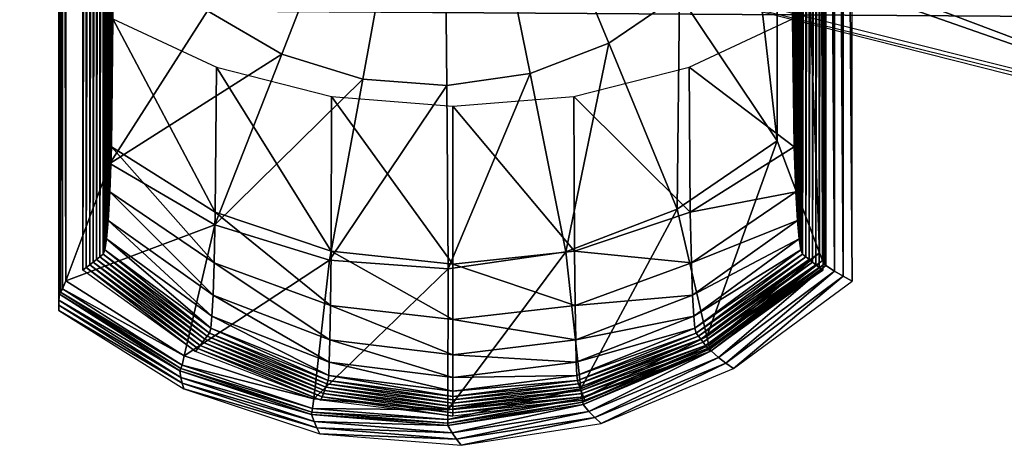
# Model space of a CAD drawing. Extents: x 0 to 60, y 12 to 112.
# Tile 15 of 43: x 0.66 to 13.39, y 53.34 to 58.83. Entities that reach past the tile are written whole.
import ezdxf

# ---------------------------------------------------------------- set-up
doc = ezdxf.new("R2010")
doc.units = 0
doc.header["$MEASUREMENT"] = 0
doc.layers.add('sanitari', color=7, linetype='CONTINUOUS', true_color=0xffffff)

msp = doc.modelspace()

# ---------------------------------------------------------------- meshes
at = {"layer": 'sanitari'}
mesh = msp.add_polyface(dxfattribs=at)
corners = [(6.125, 63.711, 28.351), (3.087, 68.476, 28.25), (3.087, 58.946, 28.25), (6.18, 57.985, 28.25), (7.257, 58.14, 28.25), (5.094, 58.066, 28.25), (4.047, 58.386, 28.25), (1.826, 70.448, 28.149), (1.826, 56.974, 28.149), (6.198, 55.614, 28.149), (4.663, 55.729, 28.149), (3.183, 56.182, 28.149), (1.256, 71.961, 28.048), (1.256, 55.461, 28.048), (1.215, 72.067, 28.003), (1.215, 55.355, 28.003), (1.189, 72.108, 27.959), (1.189, 55.315, 27.959), (1.174, 72.132, 27.915), (1.174, 55.29, 27.915), (1.168, 72.21, 27.414), (1.168, 55.212, 27.414), (1.168, 72.277, 26.913), (1.168, 55.145, 26.913), (1.168, 72.344, 26.411), (1.168, 55.079, 26.411), (1.478, 55.596, 26.411), (1.521, 71.792, 24.87), (1.521, 55.631, 24.87), (1.565, 71.757, 23.621), (1.565, 55.665, 23.621), (1.609, 71.722, 22.371), (1.609, 55.7, 22.371), (1.652, 71.688, 21.121), (1.652, 55.735, 21.121), (1.696, 71.653, 19.872), (1.696, 55.769, 19.872), (1.74, 71.618, 18.622), (1.74, 55.804, 18.622), (1.761, 71.562, 18.018), (1.761, 55.86, 18.018), (1.782, 71.421, 17.415), (1.782, 56.001, 17.415), (1.803, 71.181, 16.811), (1.803, 56.241, 16.811), (1.824, 70.813, 16.207), (1.824, 56.61, 16.207), (1.845, 70.232, 15.604), (1.845, 57.19, 15.604), (6.258, 55.676, 15.604), (4.692, 57.841, 15), (6.258, 57.715, 15), (3.188, 56.349, 15.604), (3.203, 58.218, 15), (4.685, 55.844, 15.604), (1.866, 58.845, 15), (1.866, 68.577, 15)]
mesh.append_faces([[corners[k] for k in face] for face in [(2, 7, 8), (5, 11, 10), (6, 8, 11), (8, 12, 13), (13, 14, 15), (15, 16, 17), (17, 18, 19), (19, 20, 21), (21, 22, 23), (23, 24, 25), (49, 50, 51), (54, 53, 50), (52, 55, 53), (48, 56, 55)]], dxfattribs={"vtx0": -1})
mesh.append_faces([[corners[k] for k in face] for face in [(26, 27, 28), (28, 29, 30), (30, 31, 32), (32, 33, 34), (34, 35, 36), (36, 37, 38), (38, 39, 40), (40, 41, 42), (42, 43, 44), (44, 45, 46), (46, 47, 48)]], dxfattribs={"vtx0": -1, "vtx1": -1})
mesh.append_faces([[corners[k] for k in face] for face in [(0, 1, 2), (0, 3, 4), (0, 5, 3), (0, 6, 5), (0, 2, 6)]], dxfattribs={"vtx0": -1, "vtx2": -1})
mesh.append_faces([[corners[k] for k in face] for face in [(3, 9, 4), (5, 10, 3), (6, 11, 5), (2, 8, 6), (52, 53, 54), (48, 55, 52)]], dxfattribs={"vtx1": -1})
mesh = msp.add_polyface(dxfattribs=at)
corners = [(6.125, 63.711, 28.351), (4.047, 69.036, 28.25), (3.087, 68.476, 28.25), (5.094, 69.356, 28.25), (6.18, 69.438, 28.25), (7.257, 69.282, 28.25), (1.826, 70.448, 28.149), (3.087, 58.946, 28.25), (3.183, 71.24, 28.149), (4.663, 71.693, 28.149), (6.198, 71.808, 28.149), (1.256, 71.961, 28.048), (1.826, 56.974, 28.149), (1.215, 72.067, 28.003), (1.256, 55.461, 28.048), (1.189, 72.108, 27.959), (1.215, 55.355, 28.003), (1.174, 72.132, 27.915), (1.189, 55.315, 27.959), (1.168, 72.21, 27.414), (1.174, 55.29, 27.915), (1.168, 72.277, 26.913), (1.168, 55.212, 27.414), (1.168, 72.344, 26.411), (1.168, 55.145, 26.913), (1.478, 71.826, 26.411), (1.521, 71.792, 24.87), (1.478, 55.596, 26.411), (1.565, 71.757, 23.621), (1.521, 55.631, 24.87), (1.609, 71.722, 22.371), (1.565, 55.665, 23.621), (1.652, 71.688, 21.121), (1.609, 55.7, 22.371), (1.696, 71.653, 19.872), (1.652, 55.735, 21.121), (1.74, 71.618, 18.622), (1.696, 55.769, 19.872), (1.761, 71.562, 18.018), (1.74, 55.804, 18.622), (1.782, 71.421, 17.415), (1.761, 55.86, 18.018), (1.803, 71.181, 16.811), (1.782, 56.001, 17.415), (1.824, 70.813, 16.207), (1.803, 56.241, 16.811), (3.188, 71.074, 15.604), (1.845, 70.232, 15.604), (1.824, 56.61, 16.207), (3.203, 69.205, 15), (1.866, 68.577, 15), (4.685, 71.579, 15.604), (4.692, 69.582, 15), (6.258, 69.707, 15), (1.845, 57.19, 15.604)]
mesh.append_faces([[corners[k] for k in face] for face in [(2, 8, 6), (1, 9, 8), (44, 46, 47), (47, 49, 50), (46, 52, 49), (51, 53, 52)]], dxfattribs={"vtx0": -1})
mesh.append_faces([[corners[k] for k in face] for face in [(0, 1, 2), (0, 3, 1), (0, 4, 3), (0, 5, 4)]], dxfattribs={"vtx0": -1, "vtx2": -1})
mesh.append_faces([[corners[k] for k in face] for face in [(2, 6, 7), (1, 8, 2), (3, 9, 1), (4, 10, 3), (6, 11, 12), (11, 13, 14), (13, 15, 16), (15, 17, 18), (17, 19, 20), (19, 21, 22), (21, 23, 24), (25, 26, 27), (46, 49, 47), (51, 52, 46)]], dxfattribs={"vtx1": -1})
mesh.append_faces([[corners[k] for k in face] for face in [(26, 28, 29), (28, 30, 31), (30, 32, 33), (32, 34, 35), (34, 36, 37), (36, 38, 39), (38, 40, 41), (40, 42, 43), (42, 44, 45), (44, 47, 48), (47, 50, 54)]], dxfattribs={"vtx1": -1, "vtx2": -1})
mesh = msp.add_polyface(dxfattribs=at)
corners = [(6.125, 63.711, 28.351), (8.275, 68.892, 28.25), (7.257, 69.282, 28.25), (9.188, 68.267, 28.25), (9.188, 59.155, 28.25), (7.719, 71.588, 28.149), (6.18, 69.438, 28.25), (9.159, 71.036, 28.149), (10.449, 70.153, 28.149), (10.449, 57.269, 28.149), (10.998, 71.6, 28.048), (10.998, 55.822, 28.048), (11.037, 55.721, 28.003), (11.037, 71.701, 28.003), (11.062, 55.682, 27.959), (11.062, 71.74, 27.959), (11.077, 55.659, 27.915), (11.077, 71.764, 27.915), (11.19, 55.584, 27.414), (11.19, 71.838, 27.414), (11.304, 55.521, 26.913), (11.304, 71.902, 26.913), (11.418, 55.457, 26.411), (11.418, 71.966, 26.411), (11.038, 71.826, 26.411), (10.994, 55.631, 24.87), (10.994, 71.792, 24.87), (10.95, 55.665, 23.621), (10.95, 71.757, 23.621), (10.907, 55.7, 22.371), (10.907, 71.722, 22.371), (10.863, 55.735, 21.121), (10.863, 71.688, 21.121), (10.82, 55.769, 19.872), (10.82, 71.653, 19.872), (10.776, 55.804, 18.622), (10.776, 71.618, 18.622), (10.755, 55.86, 18.018), (10.755, 71.562, 18.018), (10.734, 56.001, 17.415), (10.734, 71.421, 17.415), (10.713, 56.241, 16.811), (10.713, 71.181, 16.811), (10.692, 56.61, 16.207), (10.692, 70.813, 16.207), (10.67, 70.232, 15.604), (9.342, 71.729, 16.207), (10.67, 57.19, 15.604), (7.831, 71.579, 15.604), (7.823, 69.582, 15), (6.258, 71.747, 15.604), (6.258, 69.707, 15), (9.327, 71.074, 15.604), (9.313, 69.205, 15), (10.649, 68.577, 15), (10.649, 58.845, 15)]
mesh.append_faces([[corners[k] for k in face] for face in [(2, 7, 5), (1, 8, 7), (3, 9, 8), (8, 11, 10), (10, 12, 13), (13, 14, 15), (15, 16, 17), (17, 18, 19), (19, 20, 21), (21, 22, 23), (50, 49, 51), (48, 53, 49), (52, 54, 53), (45, 55, 54)]], dxfattribs={"vtx0": -1})
mesh.append_faces([[corners[k] for k in face] for face in [(24, 25, 26), (26, 27, 28), (28, 29, 30), (30, 31, 32), (32, 33, 34), (34, 35, 36), (36, 37, 38), (38, 39, 40), (40, 41, 42), (42, 43, 44), (44, 47, 45)]], dxfattribs={"vtx0": -1, "vtx1": -1})
mesh.append_faces([[corners[k] for k in face] for face in [(0, 1, 2), (0, 3, 1), (0, 4, 3)]], dxfattribs={"vtx0": -1, "vtx2": -1})
mesh.append_faces([[corners[k] for k in face] for face in [(2, 5, 6), (1, 7, 2), (3, 8, 1), (8, 10, 7), (44, 45, 46), (48, 49, 50), (52, 53, 48), (45, 54, 52)]], dxfattribs={"vtx1": -1})
mesh = msp.add_polyface(dxfattribs=at)
corners = [(6.125, 63.711, 28.351), (8.275, 58.531, 28.25), (9.188, 59.155, 28.25), (7.257, 58.14, 28.25), (10.449, 57.269, 28.149), (9.188, 68.267, 28.25), (9.159, 56.386, 28.149), (7.719, 55.834, 28.149), (6.198, 55.614, 28.149), (10.998, 55.822, 28.048), (10.449, 70.153, 28.149), (11.037, 55.721, 28.003), (10.998, 71.6, 28.048), (11.062, 55.682, 27.959), (11.037, 71.701, 28.003), (11.077, 55.659, 27.915), (11.062, 71.74, 27.959), (11.19, 55.584, 27.414), (11.077, 71.764, 27.915), (11.304, 55.521, 26.913), (11.19, 71.838, 27.414), (11.418, 55.457, 26.411), (11.304, 71.902, 26.913), (11.038, 55.596, 26.411), (10.994, 55.631, 24.87), (11.038, 71.826, 26.411), (10.95, 55.665, 23.621), (10.994, 71.792, 24.87), (10.907, 55.7, 22.371), (10.95, 71.757, 23.621), (10.863, 55.735, 21.121), (10.907, 71.722, 22.371), (10.82, 55.769, 19.872), (10.863, 71.688, 21.121), (10.776, 55.804, 18.622), (10.82, 71.653, 19.872), (10.755, 55.86, 18.018), (10.776, 71.618, 18.622), (10.734, 56.001, 17.415), (10.755, 71.562, 18.018), (10.713, 56.241, 16.811), (10.734, 71.421, 17.415), (10.692, 56.61, 16.207), (10.713, 71.181, 16.811), (9.342, 55.693, 16.207), (10.67, 57.19, 15.604), (10.692, 70.813, 16.207), (9.327, 56.349, 15.604), (10.649, 58.845, 15), (10.67, 70.232, 15.604), (9.313, 58.218, 15), (7.831, 55.844, 15.604), (7.823, 57.841, 15), (6.258, 55.676, 15.604), (6.258, 57.715, 15)]
mesh.append_faces([[corners[k] for k in face] for face in [(2, 6, 4), (1, 7, 6), (3, 8, 7), (40, 44, 42), (42, 47, 45), (45, 50, 48), (47, 52, 50), (51, 54, 52)]], dxfattribs={"vtx0": -1})
mesh.append_faces([[corners[k] for k in face] for face in [(0, 1, 2), (0, 3, 1)]], dxfattribs={"vtx0": -1, "vtx2": -1})
mesh.append_faces([[corners[k] for k in face] for face in [(2, 4, 5), (1, 6, 2), (3, 7, 1), (4, 9, 10), (9, 11, 12), (11, 13, 14), (13, 15, 16), (15, 17, 18), (17, 19, 20), (19, 21, 22), (23, 24, 25), (44, 47, 42), (47, 50, 45), (51, 52, 47), (53, 54, 51)]], dxfattribs={"vtx1": -1})
mesh.append_faces([[corners[k] for k in face] for face in [(24, 26, 27), (26, 28, 29), (28, 30, 31), (30, 32, 33), (32, 34, 35), (34, 36, 37), (36, 38, 39), (38, 40, 41), (40, 42, 43), (42, 45, 46), (45, 48, 49)]], dxfattribs={"vtx1": -1, "vtx2": -1})
mesh = msp.add_polyface(dxfattribs=at)
corners = [(8.424, 61.961, 10.72), (8.424, 61.99, 10.5), (8.424, 61.961, 9.378), (8.424, 62.075, 10.295), (8.424, 62.21, 10.119), (8.424, 62.386, 9.984), (8.424, 62.591, 9.899), (20, 61.961, 13.56), (6.47, 61.99, 13.56), (6.69, 61.961, 13.56), (20, 61.961, 1), (7.596, 61.961, 8.648), (8.023, 61.961, 9.378), (2.664, 61.961, 6.328), (1.85, 61.961, 6.459), (4.086, 61.961, 6.395), (5.441, 61.961, 6.827), (6.638, 61.961, 7.596), (20, 58.961, 1), (1.85, 58.961, 1), (0.66, 58.961, 0), (20, 58.836, 0), (20, 68.586, 0), (8.506, 59.383, 13.56), (18.703, 56.8, 13.56), (18.714, 56.875, 15), (8.506, 59.383, 15), (18.145, 61.961, 11.311), (18.153, 61.961, 11.245), (18.223, 61.387, 11.542), (18.118, 61.961, 11.542), (18.111, 61.961, 11.602), (18.189, 61.326, 11.925), (18.106, 61.961, 11.639), (18.073, 61.961, 11.925), (18.068, 61.961, 11.962), (18.153, 61.271, 12.307), (18.056, 61.961, 12.072), (18.05, 61.961, 12.126), (18.029, 61.961, 12.307), (18.027, 61.961, 12.325), (18.118, 61.222, 13.56), (17.986, 61.961, 13.56), (23.474, 56.473, 15), (16.604, 69.996, 15), (4.354, 62.047, 15), (16.604, 57.426, 15), (5.041, 61.47, 15), (8.537, 59.452, 15)]
mesh.append_faces([[corners[k] for k in face] for face in [(23, 24, 25, 26)]])
mesh.append_faces([[corners[k] for k in face] for face in [(7, 8, 9), (9, 10, 7), (11, 2, 12), (18, 20, 21), (27, 29, 30), (33, 32, 34), (40, 41, 42), (46, 47, 48)]], dxfattribs={"vtx0": -1})
mesh.append_faces([[corners[k] for k in face] for face in [(2, 10, 0)]], dxfattribs={"vtx0": -1, "vtx1": -1})
mesh.append_faces([[corners[k] for k in face] for face in [(0, 10, 9), (17, 10, 2), (43, 44, 45), (43, 45, 46), (46, 45, 47)]], dxfattribs={"vtx0": -1, "vtx1": -1, "vtx2": -1})
mesh.append_faces([[corners[k] for k in face] for face in [(10, 13, 14), (10, 15, 13), (10, 16, 15), (10, 17, 16), (36, 38, 37)]], dxfattribs={"vtx0": -1, "vtx2": -1})
mesh.append_faces([[corners[k] for k in face] for face in [(0, 1, 2), (18, 10, 19), (21, 20, 22)]], dxfattribs={"vtx1": -1})
mesh.append_faces([[corners[k] for k in face] for face in [(1, 3, 2), (3, 4, 2), (4, 5, 2), (5, 6, 2), (27, 28, 29), (29, 32, 31), (33, 31, 32), (32, 36, 35), (37, 35, 36), (36, 41, 40)]], dxfattribs={"vtx1": -1, "vtx2": -1})
mesh.append_faces([[corners[k] for k in face] for face in [(31, 30, 29), (35, 34, 32), (36, 39, 38)]], dxfattribs={"vtx2": -1})
mesh = msp.add_polyface(dxfattribs=at)
corners = [(6.18, 57.985, 28.25), (4.663, 55.729, 28.149), (6.198, 55.614, 28.149), (6.194, 53.796, 28.048), (7.719, 55.834, 28.149), (4.46, 53.937, 28.048), (3.183, 56.182, 28.149), (2.788, 54.491, 28.048), (1.826, 56.974, 28.149), (1.256, 55.461, 28.048), (1.215, 55.355, 28.003), (1.189, 55.315, 27.959), (2.76, 54.373, 28.003), (1.174, 55.29, 27.915), (2.743, 54.327, 27.959), (1.478, 55.596, 26.411), (1.521, 55.631, 24.87), (2.933, 54.549, 26.411), (1.565, 55.665, 23.621), (2.963, 54.588, 24.87), (1.609, 55.7, 22.371), (2.993, 54.627, 23.621), (3.024, 54.666, 22.371), (1.652, 55.735, 21.121), (3.054, 54.705, 21.121), (1.696, 55.769, 19.872), (3.084, 54.745, 19.872), (1.74, 55.804, 18.622), (3.115, 54.784, 18.622), (1.761, 55.86, 18.018), (3.129, 54.847, 18.018), (1.782, 56.001, 17.415), (3.144, 55.006, 17.415), (1.803, 56.241, 16.811), (3.159, 55.277, 16.811), (3.173, 55.693, 16.207), (4.67, 54.698, 16.811), (4.677, 55.143, 16.207), (1.824, 56.61, 16.207), (4.685, 55.844, 15.604), (6.258, 54.96, 16.207), (6.258, 55.676, 15.604), (3.188, 56.349, 15.604), (1.845, 57.19, 15.604), (4.692, 57.841, 15)]
mesh.append_faces([[corners[k] for k in face] for face in [(0, 1, 2), (6, 9, 7), (21, 20, 22), (22, 23, 24), (24, 25, 26), (26, 27, 28), (28, 29, 30), (30, 31, 32), (32, 33, 34), (36, 35, 37), (34, 38, 35), (40, 39, 41), (37, 42, 39), (35, 43, 42)]], dxfattribs={"vtx0": -1})
mesh.append_faces([[corners[k] for k in face] for face in [(2, 3, 4), (1, 5, 2), (6, 7, 1), (8, 9, 6), (9, 10, 7), (10, 11, 12), (11, 13, 14), (15, 16, 17), (16, 18, 19), (18, 20, 21), (20, 23, 22), (23, 25, 24), (25, 27, 26), (27, 29, 28), (29, 31, 30), (31, 33, 32), (34, 35, 36), (33, 38, 34), (37, 39, 40), (35, 42, 37), (38, 43, 35), (39, 44, 41)]], dxfattribs={"vtx1": -1})
mesh = msp.add_polyface(dxfattribs=at)
corners = [(9.159, 56.386, 28.149), (9.54, 54.741, 28.048), (10.449, 57.269, 28.149), (10.998, 55.822, 28.048), (7.719, 55.834, 28.149), (7.913, 54.065, 28.048), (9.568, 54.626, 28.003), (11.037, 55.721, 28.003), (9.585, 54.582, 27.959), (11.062, 55.682, 27.959), (9.595, 54.555, 27.915), (11.077, 55.659, 27.915), (9.691, 54.471, 27.414), (11.19, 55.584, 27.414), (9.787, 54.398, 26.913), (11.304, 55.521, 26.913), (9.884, 54.326, 26.411), (11.418, 55.457, 26.411), (11.038, 55.596, 26.411), (9.552, 54.588, 24.87), (10.994, 55.631, 24.87), (9.522, 54.627, 23.621), (10.95, 55.665, 23.621), (9.492, 54.666, 22.371), (10.907, 55.7, 22.371), (9.461, 54.705, 21.121), (10.863, 55.735, 21.121), (9.431, 54.745, 19.872), (10.82, 55.769, 19.872), (9.401, 54.784, 18.622), (10.776, 55.804, 18.622), (9.386, 54.847, 18.018), (10.755, 55.86, 18.018), (9.371, 55.006, 17.415), (10.734, 56.001, 17.415), (9.357, 55.277, 16.811), (10.713, 56.241, 16.811), (7.846, 54.698, 16.811), (9.342, 55.693, 16.207), (7.838, 55.143, 16.207), (7.831, 55.844, 15.604), (9.327, 56.349, 15.604), (6.258, 54.96, 16.207), (6.258, 55.676, 15.604)]
mesh.append_faces([[corners[k] for k in face] for face in [(2, 1, 3), (0, 5, 1), (3, 6, 7), (7, 8, 9), (9, 10, 11), (11, 12, 13), (13, 14, 15), (15, 16, 17), (18, 19, 20), (20, 21, 22), (22, 23, 24), (24, 25, 26), (26, 27, 28), (28, 29, 30), (30, 31, 32), (32, 33, 34), (34, 35, 36), (33, 37, 35), (35, 39, 38), (38, 40, 41), (39, 43, 40)]], dxfattribs={"vtx0": -1})
mesh.append_faces([[corners[k] for k in face] for face in [(0, 1, 2), (4, 5, 0), (1, 6, 3), (6, 8, 7), (21, 23, 22), (23, 25, 24), (25, 27, 26), (27, 29, 28), (29, 31, 30), (31, 33, 32), (33, 35, 34), (35, 38, 36), (37, 39, 35), (39, 40, 38), (42, 43, 39)]], dxfattribs={"vtx1": -1})
mesh = msp.add_polyface(dxfattribs=at)
corners = [(7.719, 55.834, 28.149), (6.194, 53.796, 28.048), (7.913, 54.065, 28.048), (6.194, 53.668, 28.003), (7.928, 53.941, 28.003), (6.194, 53.62, 27.959), (7.936, 53.894, 27.959), (6.194, 53.59, 27.915), (7.942, 53.865, 27.915), (6.249, 53.496, 27.414), (8.017, 53.774, 27.414), (6.306, 53.416, 26.913), (8.095, 53.696, 26.913), (6.364, 53.336, 26.411), (4.539, 53.484, 26.411), (6.258, 53.711, 26.411), (6.258, 53.754, 24.87), (7.962, 53.921, 26.411), (7.946, 53.962, 24.87), (6.258, 53.797, 23.621), (7.931, 54.004, 23.621), (6.258, 53.839, 22.371), (7.915, 54.046, 22.371), (6.258, 53.882, 21.121), (7.9, 54.088, 21.121), (6.258, 53.925, 19.872), (7.884, 54.13, 19.872), (6.258, 53.967, 18.622), (7.868, 54.171, 18.622), (6.258, 54.037, 18.018), (7.861, 54.239, 18.018), (6.258, 54.21, 17.415), (7.853, 54.409, 17.415), (4.662, 54.409, 17.415), (6.258, 54.506, 16.811), (7.846, 54.698, 16.811), (4.67, 54.698, 16.811), (6.258, 54.96, 16.207), (7.838, 55.143, 16.207), (4.677, 55.143, 16.207)]
mesh.append_faces([[corners[k] for k in face] for face in [(0, 1, 2), (2, 3, 4), (4, 5, 6), (6, 7, 8), (8, 9, 10), (10, 11, 12), (11, 14, 13), (17, 16, 18), (18, 19, 20), (20, 21, 22), (22, 23, 24), (24, 25, 26), (26, 27, 28), (28, 29, 30), (30, 31, 32), (29, 33, 31), (32, 34, 35), (31, 36, 34), (35, 37, 38), (34, 39, 37)]], dxfattribs={"vtx0": -1})
mesh.append_faces([[corners[k] for k in face] for face in [(1, 3, 2), (3, 5, 4), (5, 7, 6), (7, 9, 8), (9, 11, 10), (11, 13, 12), (15, 16, 17), (16, 19, 18), (19, 21, 20), (21, 23, 22), (23, 25, 24), (25, 27, 26), (27, 29, 28), (29, 31, 30), (31, 34, 32), (34, 37, 35)]], dxfattribs={"vtx1": -1})
mesh = msp.add_polyface(dxfattribs=at)
corners = [(4.663, 55.729, 28.149), (2.788, 54.491, 28.048), (4.46, 53.937, 28.048), (2.76, 54.373, 28.003), (4.446, 53.811, 28.003), (1.215, 55.355, 28.003), (2.743, 54.327, 27.959), (4.437, 53.763, 27.959), (1.189, 55.315, 27.959), (2.732, 54.3, 27.915), (4.432, 53.734, 27.915), (1.174, 55.29, 27.915), (2.744, 54.213, 27.414), (4.465, 53.642, 27.414), (1.168, 55.212, 27.414), (2.762, 54.138, 26.913), (4.502, 53.563, 26.913), (1.168, 55.145, 26.913), (2.78, 54.064, 26.411), (4.539, 53.484, 26.411), (1.168, 55.079, 26.411), (2.933, 54.549, 26.411), (2.963, 54.588, 24.87), (4.554, 53.921, 26.411), (4.569, 53.962, 24.87), (1.521, 55.631, 24.87), (2.993, 54.627, 23.621), (4.585, 54.004, 23.621), (1.565, 55.665, 23.621), (3.024, 54.666, 22.371), (3.054, 54.705, 21.121), (4.6, 54.046, 22.371), (3.084, 54.745, 19.872), (4.616, 54.088, 21.121), (3.115, 54.784, 18.622), (4.631, 54.13, 19.872), (3.129, 54.847, 18.018), (4.647, 54.171, 18.622), (3.144, 55.006, 17.415), (4.655, 54.239, 18.018), (3.159, 55.277, 16.811), (4.662, 54.409, 17.415)]
mesh.append_faces([[corners[k] for k in face] for face in [(0, 1, 2), (2, 3, 4), (1, 5, 3), (4, 6, 7), (3, 8, 6), (7, 9, 10), (6, 11, 9), (10, 12, 13), (9, 14, 12), (13, 15, 16), (12, 17, 15), (16, 18, 19), (15, 20, 18), (23, 22, 24), (21, 25, 22), (24, 26, 27), (22, 28, 26)]], dxfattribs={"vtx0": -1})
mesh.append_faces([[corners[k] for k in face] for face in [(1, 3, 2), (3, 6, 4), (6, 9, 7), (9, 12, 10), (11, 14, 9), (12, 15, 13), (14, 17, 12), (15, 18, 16), (17, 20, 15), (21, 22, 23), (22, 26, 24), (26, 29, 27), (29, 30, 31), (30, 32, 33), (32, 34, 35), (34, 36, 37), (36, 38, 39), (38, 40, 41)]], dxfattribs={"vtx1": -1})
mesh = msp.add_polyface(dxfattribs=at)
corners = [(6.198, 55.614, 28.149), (4.46, 53.937, 28.048), (6.194, 53.796, 28.048), (4.446, 53.811, 28.003), (6.194, 53.668, 28.003), (4.437, 53.763, 27.959), (6.194, 53.62, 27.959), (4.432, 53.734, 27.915), (6.194, 53.59, 27.915), (4.465, 53.642, 27.414), (6.249, 53.496, 27.414), (4.502, 53.563, 26.913), (6.306, 53.416, 26.913), (4.539, 53.484, 26.411), (4.554, 53.921, 26.411), (4.569, 53.962, 24.87), (6.258, 53.711, 26.411), (6.258, 53.754, 24.87), (4.585, 54.004, 23.621), (6.258, 53.797, 23.621), (4.6, 54.046, 22.371), (6.258, 53.839, 22.371), (3.024, 54.666, 22.371), (4.616, 54.088, 21.121), (6.258, 53.882, 21.121), (3.054, 54.705, 21.121), (4.631, 54.13, 19.872), (6.258, 53.925, 19.872), (3.084, 54.745, 19.872), (4.647, 54.171, 18.622), (6.258, 53.967, 18.622), (3.115, 54.784, 18.622), (4.655, 54.239, 18.018), (6.258, 54.037, 18.018), (3.129, 54.847, 18.018), (4.662, 54.409, 17.415), (3.144, 55.006, 17.415), (4.67, 54.698, 16.811), (6.258, 54.21, 17.415), (3.159, 55.277, 16.811), (4.677, 55.143, 16.207), (6.258, 54.506, 16.811)]
mesh.append_faces([[corners[k] for k in face] for face in [(0, 1, 2), (2, 3, 4), (4, 5, 6), (6, 7, 8), (8, 9, 10), (10, 11, 12), (16, 15, 17), (17, 18, 19), (19, 20, 21), (18, 22, 20), (21, 23, 24), (20, 25, 23), (24, 26, 27), (23, 28, 26), (27, 29, 30), (26, 31, 29), (30, 32, 33), (29, 34, 32), (32, 36, 35), (35, 39, 37)]], dxfattribs={"vtx0": -1})
mesh.append_faces([[corners[k] for k in face] for face in [(1, 3, 2), (3, 5, 4), (5, 7, 6), (7, 9, 8), (9, 11, 10), (11, 13, 12), (14, 15, 16), (15, 18, 17), (18, 20, 19), (20, 23, 21), (23, 26, 24), (26, 29, 27), (29, 32, 30), (32, 35, 33), (35, 37, 38), (37, 40, 41)]], dxfattribs={"vtx1": -1})
mesh = msp.add_polyface(dxfattribs=at)
corners = [(7.913, 54.065, 28.048), (7.928, 53.941, 28.003), (9.54, 54.741, 28.048), (9.568, 54.626, 28.003), (7.936, 53.894, 27.959), (9.585, 54.582, 27.959), (9.595, 54.555, 27.915), (11.062, 55.682, 27.959), (7.942, 53.865, 27.915), (9.691, 54.471, 27.414), (11.077, 55.659, 27.915), (8.017, 53.774, 27.414), (9.787, 54.398, 26.913), (11.19, 55.584, 27.414), (8.095, 53.696, 26.913), (9.884, 54.326, 26.411), (11.304, 55.521, 26.913), (8.173, 53.618, 26.411), (6.364, 53.336, 26.411), (9.583, 54.549, 26.411), (9.552, 54.588, 24.87), (11.038, 55.596, 26.411), (7.962, 53.921, 26.411), (7.946, 53.962, 24.87), (9.522, 54.627, 23.621), (10.994, 55.631, 24.87), (7.931, 54.004, 23.621), (7.915, 54.046, 22.371), (9.492, 54.666, 22.371), (7.9, 54.088, 21.121), (9.461, 54.705, 21.121), (7.884, 54.13, 19.872), (9.431, 54.745, 19.872), (7.868, 54.171, 18.622), (9.401, 54.784, 18.622), (7.861, 54.239, 18.018), (9.386, 54.847, 18.018), (7.853, 54.409, 17.415), (9.371, 55.006, 17.415), (7.846, 54.698, 16.811)]
mesh.append_faces([[corners[k] for k in face] for face in [(2, 1, 3), (3, 4, 5), (5, 8, 6), (6, 11, 9), (9, 14, 12), (12, 17, 15), (14, 18, 17), (19, 23, 20), (20, 26, 24), (24, 27, 28), (28, 29, 30), (30, 31, 32), (32, 33, 34), (34, 35, 36), (36, 37, 38)]], dxfattribs={"vtx0": -1})
mesh.append_faces([[corners[k] for k in face] for face in [(0, 1, 2), (1, 4, 3), (5, 6, 7), (4, 8, 5), (6, 9, 10), (8, 11, 6), (9, 12, 13), (11, 14, 9), (12, 15, 16), (14, 17, 12), (19, 20, 21), (22, 23, 19), (20, 24, 25), (23, 26, 20), (26, 27, 24), (27, 29, 28), (29, 31, 30), (31, 33, 32), (33, 35, 34), (35, 37, 36), (37, 39, 38)]], dxfattribs={"vtx1": -1})

doc.saveas('drawing.dxf')
